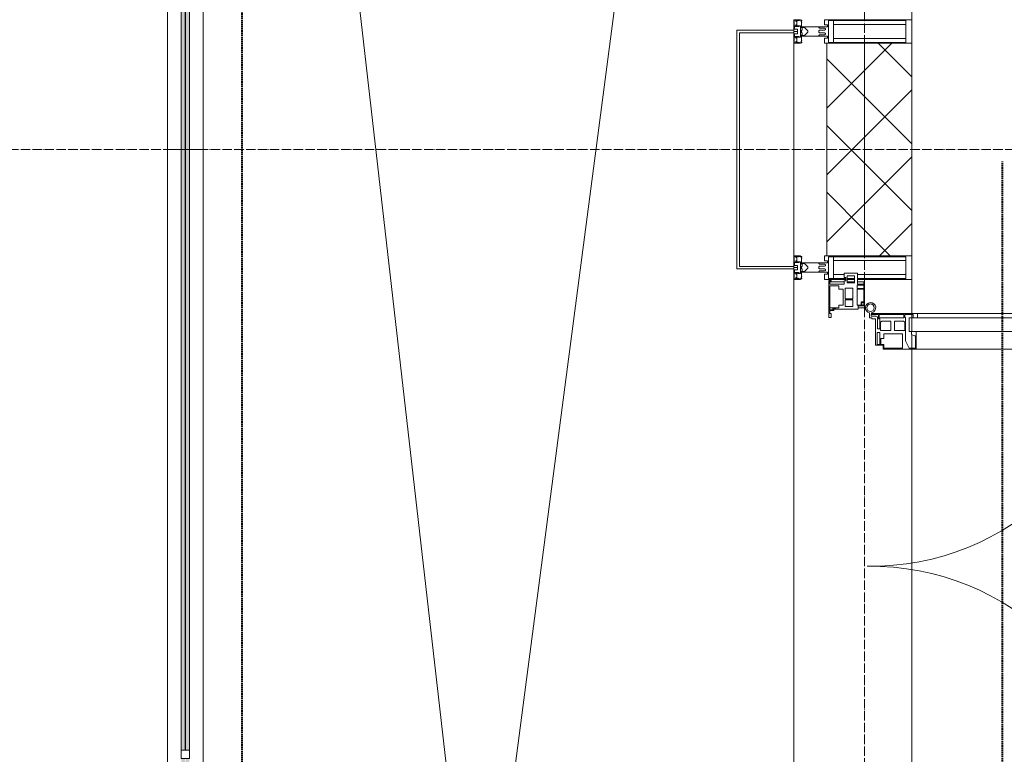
# Model space of a CAD drawing. Header units: millimetres. Extents: x 5617 to 106049, y 7718 to 209339.
# Tile 15 of 63: x 27231 to 29315, y 28419 to 29975. Entities that reach past the tile are written whole.
import ezdxf

# ---------------------------------------------------------------- set-up
doc = ezdxf.new("R2010")
doc.units = ezdxf.units.MM
for name, pattern in [('ADSK_Линия сетки', [25, 20, -2.5, 0, -2.5]), ('Линия сетки', [25, 20, -2.5, 0, -2.5]), ('Штрих_3_1_5_', [4.5, 3, -1.5]), ('Штриховая_ш3 п1_5', [4.5, 3, -1.5])]:
    doc.linetypes.add(name, pattern=pattern)
doc.layers.add('_Разделитель помещений_', color=4, linetype='Штриховая_ш3 п1_5', lineweight=40, true_color=0x00ffff)
for name, color, linetype, lineweight in [('Балясины', 7, 'Continuous', 30), ('Двери', 7, 'Continuous', 18), ('Импосты витража', 7, 'Continuous', 18), ('Колонны', 7, 'Continuous', 18), ('Ограждение', 7, 'Continuous', 18), ('Оси', 7, 'Continuous', 9), ('Панели витража', 7, 'Continuous', 18), ('Перекрытия', 7, 'Continuous', 18), ('Поручни', 7, 'Continuous', 18), ('Стены разрез', 7, 'Continuous', 40), ('Стены штриховка', 7, 'Continuous', 40), ('Элементы узлов', 7, 'Continuous', 18)]:
    doc.layers.add(name, color=color, linetype=linetype, lineweight=lineweight)
pattern_1 = [(45, (0, 0), (-70.71068, 70.71068), []), (135, (0, 0), (-70.71068, -70.71068), [])]

# ---------------------------------------------------------------- blocks, each defined once
blk = doc.blocks.new('135_SLK_K4_AR_rvt-1-МКСС_К4_L18_61_500_')
at = {"layer": '_Разделитель помещений_', "color": 131, "linetype": 'Штрих_3_1_5_', "true_color": 0xaaffff}
for p, q in [((101932.5, 25895), (101932.5, 32817.5)), ((103541.9, 26550), (103541.9, 29674.9))]:
    blk.add_line(p, q, dxfattribs=at)
blk = doc.blocks.new('Ограждение - Ограждение-5832784-МКСС_К4_L18_61_500_')
at = {"layer": 'Ограждение', "lineweight": 5}
h = blk.add_hatch(color=256, dxfattribs=at)
h.paths.add_polyline_path([(19054, 14300), (19062, 14300), (19062, 15928.5), (19054, 15928.5), (19054, 14730.8)])
h.paths.add_polyline_path([(19054, 15946.5), (19062, 15946.5), (19062, 17575), (19054, 17575)])
h = blk.add_hatch(color=256, dxfattribs=at)
h.paths.add_polyline_path([(19063, 14300), (19071, 14300), (19071, 15928.5), (19063, 15928.5), (19063, 14730.8)])
h.paths.add_polyline_path([(19063, 15946.5), (19071, 15946.5), (19071, 17575), (19063, 17575)])
at = {"layer": 'Поручни', "color": 253, "lineweight": 5, "true_color": 0xaaaaaa}
for p, q in [((19025, 14300), (19025, 17575)), ((19100, 17529), (19100, 14300)), ((19053.5, 14300), (19053.5, 15928.5)), ((19054, 15928.5), (19054, 14300)), ((19062, 14300), (19062, 15928.5)), ((19063, 15928.5), (19063, 14300)), ((19071, 14300), (19071, 15928.5)), ((19071.5, 14300), (19071.5, 15928.5)), ((19053.5, 14300), (19025, 14300)), ((19054, 14300), (19062, 14300)), ((19063, 14300), (19062, 14300)), ((19063, 14300), (19071, 14300)), ((19100, 14300), (19071.5, 14300))]:
    blk.add_line(p, q, dxfattribs=at)
blk = doc.blocks.new('Ограждение - 18Lx18W-7431883-МКСС_К4_L18_61_500_')
at = {"layer": 'Балясины', "color": 253, "lineweight": 5, "true_color": 0xaaaaaa}
for p, q in [((9, 9), (-9, 9)), ((-9, 9), (-9, -9)), ((9, -9), (9, 9)), ((-9, -9), (9, -9))]:
    blk.add_line(p, q, dxfattribs=at)
blk = doc.blocks.new('Ограждение - Ограждение-5832813-МКСС_К4_L18_61_500_')
at = {"layer": 'Ограждение', "lineweight": 5}
h = blk.add_hatch(color=256, dxfattribs=at)
h.paths.add_polyline_path([(19054, 10458), (19062, 10458), (19062, 11729.7), (19054, 11729.7), (19054, 10545.5)])
h.paths.add_polyline_path([(19054, 11747.7), (19062, 11747.7), (19062, 13010.3), (19054, 13010.3), (19054, 12339.2)])
h.paths.add_polyline_path([(19062, 13028.3), (19062, 14300), (19054, 14300), (19054, 13028.3)])
h = blk.add_hatch(color=256, dxfattribs=at)
h.paths.add_polyline_path([(19063, 10458), (19071, 10458), (19071, 11729.7), (19063, 11729.7), (19063, 10545.5)])
h.paths.add_polyline_path([(19063, 11747.7), (19071, 11747.7), (19071, 13010.3), (19063, 13010.3), (19063, 12339.2)])
h.paths.add_polyline_path([(19071, 13028.3), (19071, 14300), (19063, 14300), (19063, 13028.3)])
at = {"layer": 'Поручни', "color": 253, "lineweight": 5, "true_color": 0xaaaaaa}
for p, q in [((19025, 10458), (19025, 14300)), ((19025, 14300), (19053.5, 14300)), ((19053.5, 13028.3), (19053.5, 14300)), ((19062, 14300), (19054, 14300)), ((19054, 14300), (19054, 13028.3)), ((19062, 13028.3), (19062, 14300)), ((19062, 14300), (19063, 14300)), ((19071, 14300), (19063, 14300)), ((19063, 14300), (19063, 13028.3)), ((19071, 13028.3), (19071, 14300)), ((19071.5, 13028.3), (19071.5, 14300)), ((19071.5, 14300), (19100, 14300)), ((19100, 14300), (19100, 10495))]:
    blk.add_line(p, q, dxfattribs=at)
at = {"rotation": 180}
blk.add_blockref('Ограждение - 18Lx18W-7431883-МКСС_К4_L18_61_500_', (19062.5, 13019.3), dxfattribs=at)
blk = doc.blocks.new('A_SLK_PAN_Type1 - Прямой тип панели-6537314-МКСС_К4_L18_61_500_')
at = {"layer": 'Колонны', "lineweight": 5}
for p, q in [((-252.5, 120), (252.5, 120)), ((-252.5, 0), (-252.5, 120)), ((-247.5, 115), (-247.5, 0)), ((247.5, 115), (-247.5, 115)), ((247.5, 0), (247.5, 115)), ((252.5, 120), (252.5, 0)), ((-247.5, 0), (-252.5, 0)), ((252.5, 0), (247.5, 0))]:
    blk.add_line(p, q, dxfattribs=at)
blk = doc.blocks.new('A_PAN_ALU_Door_Double - EXT_1_Double_EQ п-6_1-7495971-МКСС_К4_L18_61_500_')
at = {"layer": 'Двери', "color": 253, "lineweight": 5, "true_color": 0xaaaaaa}
for p, q in [((-535, 610.6), (-535, 710.1)), ((-535, 710.1), (-529.9, 710.1)), ((-535, 610.6), (-535, 710.1)), ((-535, 710.1), (-529.9, 710.1)), ((-529.9, 710.1), (-529.9, 700.2)), ((-529.9, 710.1), (-529.9, 700.2)), ((535, 710.1), (529.9, 710.1)), ((529.9, 710.1), (529.9, 700.2)), ((535, 710.1), (529.9, 710.1)), ((529.9, 710.1), (529.9, 700.2)), ((535, 610.6), (535, 710.1)), ((535, 610.6), (535, 710.1)), ((-532.9, 701.5), (-532.9, 693.6)), ((-531, 701.5), (-532.9, 701.5)), ((-532.9, 701.5), (-532.9, 693.6)), ((-531, 701.5), (-532.9, 701.5)), ((-532.9, 693.6), (-524.2, 693.6)), ((-532.9, 693.6), (-524.2, 693.6)), ((-532.9, 691.9), (-532.9, 639.4)), ((-525.9, 691.9), (-532.9, 691.9)), ((-532.9, 691.9), (-532.9, 639.4)), ((-525.9, 691.9), (-532.9, 691.9)), ((-531, 700.2), (-531, 701.5)), ((-531, 700.2), (-531, 701.5)), ((-529.9, 700.2), (-531, 700.2)), ((-529.9, 700.2), (-531, 700.2)), ((-525.9, 639.4), (-525.9, 691.9)), ((-525.9, 639.4), (-525.9, 691.9)), ((-524.2, 693.6), (-524.2, 690.6)), ((-524.2, 693.6), (-524.2, 690.6)), ((-524.2, 690.6), (-494.8, 690.6)), ((-524.2, 690.6), (-494.8, 690.6)), ((-517.3, 688.8), (-518.9, 686.1)), ((-517.3, 688.8), (-518.9, 686.1)), ((-499, 688.8), (-517.3, 688.8)), ((-499, 688.8), (-517.3, 688.8)), ((-499, 667.1), (-499, 688.8)), ((-499, 667.1), (-499, 688.8)), ((-494.8, 696.1), (-469.8, 696.1)), ((-494.8, 690.6), (-494.8, 696.1)), ((-494.8, 696.1), (-469.8, 696.1)), ((-494.8, 690.6), (-494.8, 696.1)), ((-482.4, 688.4), (-482.5, 681.7)), ((-482.4, 688.4), (-482.5, 681.7)), ((-470, 688.4), (-482.4, 688.4)), ((-470, 688.4), (-482.4, 688.4)), ((-470, 681.8), (-470, 688.4)), ((-470, 681.8), (-470, 688.4)), ((-469.8, 696.1), (-469.8, 693.1)), ((-469.8, 696.1), (-469.8, 693.1)), ((-469.8, 693.1), (-468.4, 693.1)), ((-469.8, 693.1), (-468.4, 693.1)), ((-468.4, 693.1), (-468.4, 683.5)), ((-468.4, 693.1), (-468.4, 683.5)), ((469.8, 693.1), (468.4, 693.1)), ((468.4, 693.1), (468.4, 683.5)), ((469.8, 693.1), (468.4, 693.1)), ((468.4, 693.1), (468.4, 683.5)), ((494.8, 696.1), (469.8, 696.1)), ((469.8, 696.1), (469.8, 693.1)), ((494.8, 696.1), (469.8, 696.1)), ((469.8, 696.1), (469.8, 693.1)), ((470, 681.8), (470, 688.4)), ((470, 688.4), (482.4, 688.4)), ((470, 681.8), (470, 688.4)), ((470, 688.4), (482.4, 688.4)), ((482.4, 688.4), (482.5, 681.7)), ((482.4, 688.4), (482.5, 681.7)), ((494.8, 690.6), (494.8, 696.1)), ((494.8, 690.6), (494.8, 696.1)), ((524.2, 690.6), (494.8, 690.6)), ((524.2, 690.6), (494.8, 690.6)), ((499, 667.1), (499, 688.8)), ((499, 688.8), (517.3, 688.8)), ((499, 667.1), (499, 688.8)), ((499, 688.8), (517.3, 688.8)), ((517.3, 688.8), (518.9, 686.1)), ((517.3, 688.8), (518.9, 686.1)), ((532.9, 693.6), (524.2, 693.6)), ((524.2, 693.6), (524.2, 690.6)), ((532.9, 693.6), (524.2, 693.6)), ((524.2, 693.6), (524.2, 690.6)), ((525.9, 639.4), (525.9, 691.9)), ((525.9, 691.9), (532.9, 691.9)), ((525.9, 639.4), (525.9, 691.9)), ((525.9, 691.9), (532.9, 691.9)), ((529.9, 700.2), (531, 700.2)), ((529.9, 700.2), (531, 700.2)), ((531, 700.2), (531, 701.5)), ((531, 701.5), (532.9, 701.5)), ((531, 700.2), (531, 701.5)), ((531, 701.5), (532.9, 701.5)), ((532.9, 701.5), (532.9, 693.6)), ((532.9, 701.5), (532.9, 693.6)), ((532.9, 691.9), (532.9, 639.4)), ((532.9, 691.9), (532.9, 639.4)), ((-518.9, 686.1), (-518.9, 667.1)), ((-518.9, 686.1), (-518.9, 667.1)), ((-518.9, 667.1), (-499, 667.1)), ((-518.9, 667.1), (-499, 667.1)), ((-482.5, 681.7), (-492.6, 681.7)), ((-482.5, 681.7), (-492.6, 681.7)), ((-492.6, 681.7), (-492.6, 642.2)), ((-492.6, 681.7), (-492.6, 642.2)), ((-461.9, 681.8), (-470, 681.8)), ((-461.9, 681.8), (-470, 681.8)), ((-468.4, 683.5), (-459.5, 683.5)), ((-468.4, 683.5), (-459.5, 683.5)), ((-461.9, 642.2), (-461.9, 681.8)), ((-461.9, 642.2), (-461.9, 681.8)), ((-459.5, 683.5), (-459.5, 613.6)), ((-459.5, 683.5), (-459.5, 613.6)), ((468.4, 683.5), (459.5, 683.5)), ((459.5, 683.5), (459.5, 613.6)), ((468.4, 683.5), (459.5, 683.5)), ((459.5, 683.5), (459.5, 613.6)), ((461.8, 642.2), (461.8, 681.8)), ((461.8, 681.8), (470, 681.8)), ((461.8, 642.2), (461.8, 681.8)), ((461.8, 681.8), (470, 681.8)), ((482.5, 681.7), (492.6, 681.7)), ((482.5, 681.7), (492.6, 681.7)), ((492.6, 681.7), (492.6, 642.2)), ((492.6, 681.7), (492.6, 642.2)), ((518.9, 667.1), (499, 667.1)), ((518.9, 667.1), (499, 667.1)), ((518.9, 686.1), (518.9, 667.1)), ((518.9, 686.1), (518.9, 667.1)), ((-518.9, 659.2), (-518.9, 640.2)), ((-499, 659.2), (-518.9, 659.2)), ((-518.9, 659.2), (-518.9, 640.2)), ((-499, 659.2), (-518.9, 659.2)), ((-499, 637.5), (-499, 659.2)), ((-499, 637.5), (-499, 659.2)), ((499, 659.2), (518.9, 659.2)), ((499, 637.5), (499, 659.2)), ((499, 659.2), (518.9, 659.2)), ((499, 637.5), (499, 659.2)), ((518.9, 659.2), (518.9, 640.2)), ((518.9, 659.2), (518.9, 640.2)), ((-535, 244.2), (-535, 628.6)), ((-532.9, 639.4), (-525.9, 639.4)), ((-532.9, 639.4), (-525.9, 639.4)), ((-532.9, 637.7), (-532.9, 619.7)), ((-526.6, 637.7), (-532.9, 637.7)), ((-532.9, 637.7), (-532.9, 619.7)), ((-526.6, 637.7), (-532.9, 637.7)), ((-526.6, 635.7), (-526.6, 637.7)), ((-526.6, 635.7), (-526.6, 637.7)), ((-477.6, 635.7), (-526.6, 635.7)), ((-477.6, 635.7), (-526.6, 635.7)), ((-525.9, 628.6), (-497.2, 628.6)), ((-525.9, 244.2), (-525.9, 628.6)), ((-518.9, 640.2), (-517.3, 637.5)), ((-518.9, 640.2), (-517.3, 637.5)), ((-517.3, 637.5), (-499, 637.5)), ((-517.3, 637.5), (-499, 637.5)), ((-497.2, 628.6), (-497.2, 244.2)), ((-492.6, 642.2), (-461.9, 642.2)), ((-492.6, 642.2), (-461.9, 642.2)), ((-461.8, 628.1), (-477.6, 635.7)), ((-461.8, 628.1), (-477.6, 635.7)), ((-461.8, 615.1), (-461.8, 628.1)), ((-461.8, 615.1), (-461.8, 628.1)), ((461.8, 628.1), (477.6, 635.7)), ((461.8, 628.1), (477.6, 635.7)), ((461.8, 615.1), (461.8, 628.1)), ((461.8, 615.1), (461.8, 628.1)), ((492.6, 642.2), (461.8, 642.2)), ((492.6, 642.2), (461.8, 642.2)), ((477.6, 635.7), (526.6, 635.7)), ((477.6, 635.7), (526.6, 635.7)), ((497.2, 628.6), (497.2, 244.2)), ((525.9, 628.6), (497.2, 628.6)), ((517.3, 637.5), (499, 637.5)), ((517.3, 637.5), (499, 637.5)), ((518.9, 640.2), (517.3, 637.5)), ((518.9, 640.2), (517.3, 637.5)), ((532.9, 639.4), (525.9, 639.4)), ((532.9, 639.4), (525.9, 639.4)), ((525.9, 244.2), (525.9, 628.6)), ((526.6, 635.7), (526.6, 637.7)), ((526.6, 637.7), (532.9, 637.7)), ((526.6, 635.7), (526.6, 637.7)), ((526.6, 637.7), (532.9, 637.7)), ((532.9, 637.7), (532.9, 619.7)), ((532.9, 637.7), (532.9, 619.7)), ((535, 244.2), (535, 628.6)), ((-525.9, 610.6), (-535, 610.6)), ((-525.9, 610.6), (-535, 610.6)), ((-532.9, 619.7), (-525.9, 619.7)), ((-532.9, 619.7), (-525.9, 619.7)), ((-525.9, 619.7), (-525.9, 610.6)), ((-525.9, 619.7), (-525.9, 610.6)), ((-497.2, 623.2), (-490.6, 623.2)), ((-497.2, 613.6), (-497.2, 623.2)), ((-497.2, 623.2), (-490.6, 623.2)), ((-497.2, 613.6), (-497.2, 623.2)), ((-459.5, 613.6), (-497.2, 613.6)), ((-459.5, 613.6), (-497.2, 613.6)), ((-490.6, 623.2), (-488.3, 617.1)), ((-490.6, 623.2), (-488.3, 617.1)), ((-488.3, 617.1), (-488.3, 615.1)), ((-488.3, 617.1), (-488.3, 615.1)), ((-488.3, 615.1), (-461.8, 615.1)), ((-488.3, 615.1), (-461.8, 615.1)), ((-459.5, 613.6), (-459.5, 259.2)), ((459.5, 613.6), (497.2, 613.6)), ((459.5, 613.6), (497.2, 613.6)), ((459.5, 613.6), (459.5, 259.2)), ((488.3, 615.1), (461.8, 615.1)), ((488.3, 615.1), (461.8, 615.1)), ((490.6, 623.2), (488.3, 617.1)), ((490.6, 623.2), (488.3, 617.1)), ((488.3, 617.1), (488.3, 615.1)), ((488.3, 617.1), (488.3, 615.1)), ((497.2, 623.2), (490.6, 623.2)), ((497.2, 623.2), (490.6, 623.2)), ((497.2, 613.6), (497.2, 623.2)), ((497.2, 613.6), (497.2, 623.2)), ((532.9, 619.7), (525.9, 619.7)), ((525.9, 619.7), (525.9, 610.6)), ((532.9, 619.7), (525.9, 619.7)), ((525.9, 619.7), (525.9, 610.6)), ((525.9, 610.6), (535, 610.6)), ((525.9, 610.6), (535, 610.6)), ((-535, 262.2), (-525.9, 262.2)), ((-535, 164.2), (-535, 262.2)), ((-532.9, 253.1), (-532.9, 235.1)), ((-525.9, 253.1), (-532.9, 253.1)), ((-525.9, 262.2), (-525.9, 253.1)), ((-497.2, 259.2), (-459.5, 259.2)), ((-497.2, 249.6), (-497.2, 259.2)), ((-488.3, 255.7), (-490.6, 249.6)), ((-488.3, 257.7), (-488.3, 255.7)), ((-461.8, 257.7), (-488.3, 257.7)), ((-461.8, 244.7), (-461.8, 257.7)), ((-459.5, 259.2), (-459.5, 189.3)), ((497.2, 259.2), (459.5, 259.2)), ((459.5, 259.2), (459.5, 189.3)), ((461.8, 244.7), (461.8, 257.7)), ((461.8, 257.7), (488.3, 257.7)), ((488.3, 257.7), (488.3, 255.7)), ((488.3, 255.7), (490.6, 249.6)), ((497.2, 249.6), (497.2, 259.2)), ((535, 262.2), (525.9, 262.2)), ((525.9, 262.2), (525.9, 253.1)), ((525.9, 253.1), (532.9, 253.1)), ((532.9, 253.1), (532.9, 235.1)), ((535, 164.2), (535, 262.2)), ((-532.9, 235.1), (-526.6, 235.1)), ((-532.9, 233.4), (-532.9, 180.9)), ((-525.9, 233.4), (-532.9, 233.4)), ((-526.6, 237), (-477.6, 237)), ((-526.6, 235.1), (-526.6, 237)), ((-525.9, 244.2), (-497.2, 244.2)), ((-525.9, 180.9), (-525.9, 233.4)), ((-517.3, 235.3), (-518.9, 232.6)), ((-518.9, 232.6), (-518.9, 213.6)), ((-499, 235.3), (-517.3, 235.3)), ((-499, 213.6), (-499, 235.3)), ((-490.6, 249.6), (-497.2, 249.6)), ((-492.6, 230.6), (-492.6, 191)), ((-461.9, 230.6), (-492.6, 230.6)), ((-477.6, 237), (-461.8, 244.7)), ((-461.9, 191), (-461.9, 230.6)), ((477.6, 237), (461.8, 244.7)), ((461.8, 191), (461.8, 230.6)), ((461.8, 230.6), (492.6, 230.6)), ((526.6, 237), (477.6, 237)), ((490.6, 249.6), (497.2, 249.6)), ((492.6, 230.6), (492.6, 191)), ((525.9, 244.2), (497.2, 244.2)), ((499, 213.6), (499, 235.3)), ((499, 235.3), (517.3, 235.3)), ((517.3, 235.3), (518.9, 232.6)), ((518.9, 232.6), (518.9, 213.6)), ((525.9, 233.4), (532.9, 233.4)), ((525.9, 180.9), (525.9, 233.4)), ((526.6, 235.1), (526.6, 237)), ((532.9, 235.1), (526.6, 235.1)), ((532.9, 233.4), (532.9, 180.9)), ((-518.9, 213.6), (-499, 213.6)), ((518.9, 213.6), (499, 213.6)), ((-518.9, 205.7), (-518.9, 186.7)), ((-499, 205.7), (-518.9, 205.7)), ((-499, 184), (-499, 205.7)), ((-492.6, 191), (-482.5, 191)), ((-482.5, 191), (-482.4, 184.4)), ((-470, 191), (-461.9, 191)), ((-470, 184.4), (-470, 191)), ((-468.4, 189.3), (-468.4, 173.3)), ((-459.5, 189.3), (-468.4, 189.3)), ((459.5, 189.3), (468.4, 189.3)), ((470, 191), (461.8, 191)), ((468.4, 189.3), (468.4, 173.3)), ((470, 184.4), (470, 191)), ((482.5, 191), (482.4, 184.4)), ((492.6, 191), (482.5, 191)), ((499, 205.7), (518.9, 205.7)), ((499, 184), (499, 205.7)), ((518.9, 205.7), (518.9, 186.7)), ((-532.9, 180.9), (-525.9, 180.9)), ((-532.9, 179.2), (-532.9, 164.2)), ((-524.2, 179.2), (-532.9, 179.2)), ((-529.9, 164.2), (-529.9, 174.5)), ((-526.8, 177.5), (-502.6, 177.5)), ((-524.2, 182.2), (-524.2, 179.2)), ((-502.6, 182.2), (-524.2, 182.2)), ((-523.7, 173.3), (-523.7, 165.6)), ((-468.4, 173.3), (-523.7, 173.3)), ((-518.9, 186.7), (-517.3, 184)), ((-517.3, 184), (-499, 184)), ((-502.6, 177.5), (-502.6, 182.2)), ((-494.8, 182.2), (-494.8, 176.7)), ((-469.8, 182.2), (-494.8, 182.2)), ((-494.8, 176.7), (-469.8, 176.7)), ((-482.4, 184.4), (-470, 184.4)), ((-469.8, 176.7), (-469.8, 182.2)), ((468.4, 173.3), (523.7, 173.3)), ((469.8, 182.2), (494.8, 182.2)), ((469.8, 176.7), (469.8, 182.2)), ((494.8, 176.7), (469.8, 176.7)), ((482.4, 184.4), (470, 184.4)), ((494.8, 182.2), (494.8, 176.7)), ((517.3, 184), (499, 184)), ((502.6, 177.5), (502.6, 182.2)), ((502.6, 182.2), (524.2, 182.2)), ((526.8, 177.5), (502.6, 177.5)), ((518.9, 186.7), (517.3, 184)), ((523.7, 173.3), (523.7, 165.6)), ((524.2, 182.2), (524.2, 179.2)), ((524.2, 179.2), (532.9, 179.2)), ((532.9, 180.9), (525.9, 180.9)), ((529.9, 164.2), (529.9, 174.5)), ((532.9, 179.2), (532.9, 164.2)), ((-526.4, 160.7), (-536.6, 160.7)), ((-532.9, 164.2), (-529.9, 164.2)), ((-526.4, 165.6), (-526.4, 160.7)), ((-523.7, 165.6), (-526.4, 165.6)), ((523.7, 165.6), (526.4, 165.6)), ((526.4, 165.6), (526.4, 160.7)), ((526.4, 160.7), (536.6, 160.7)), ((532.9, 164.2), (529.9, 164.2))]:
    blk.add_line(p, q, dxfattribs=at)
at = {"layer": 'Двери', "lineweight": 5}
for p, q in [((-548.9, 672.9), (-577.7, 671.9)), ((-548.9, 674.8), (-548.9, 647.2)), ((-534.9, 677.3), (-546.4, 677.3)), ((534.9, 677.3), (546.4, 677.3)), ((548.9, 674.8), (548.9, 647.2)), ((548.9, 672.9), (577.7, 671.9)), ((-575.8, 650), (-548.9, 649)), ((575.8, 650), (548.9, 649)), ((-611.4, 636.9), (-611.4, 562.8)), ((-591.4, 562.8), (-591.4, 635)), ((-546.4, 644.8), (-534.9, 644.8)), ((546.4, 644.8), (534.9, 644.8)), ((591.4, 562.8), (591.4, 635)), ((611.4, 636.9), (611.4, 562.8)), ((-556.4, 547.8), (-576.4, 547.8)), ((-556.4, 527.8), (-556.4, 547.8)), ((556.4, 527.8), (556.4, 547.8)), ((556.4, 547.8), (576.3, 547.8)), ((-576.4, 527.8), (-556.4, 527.8)), ((576.3, 527.8), (556.4, 527.8))]:
    blk.add_line(p, q, dxfattribs=at)
at = {"layer": 'Двери', "color": 254, "lineweight": 5, "true_color": 0xd4d4d4}
for centre, start, end in [((-547.5, 162.6), 359.2653, 89.0204), ((547.5, 162.6), 90.9796, 180.7347)]:
    blk.add_arc(centre, 547.5, start, end, dxfattribs=at)
at = {"layer": 'Двери', "lineweight": 5}
for centre, radius, start, end in [((-576.4, 636.9), 35, 92.1945, 180), ((-546.4, 674.8), 2.5, 90, 180), ((546.4, 674.8), 2.5, 360, 90), ((576.3, 636.9), 35, 360, 87.8055), ((-576.4, 635), 15, 87.8056, 180), ((-546.4, 647.2), 2.5, 180, 270), ((546.4, 647.2), 2.5, 270, 360), ((576.3, 635), 15, 0, 92.1944), ((-576.4, 562.8), 35, 180, 270), ((-576.4, 562.8), 15, 180, 270), ((576.3, 562.8), 35, 270, 360), ((576.3, 562.8), 15, 270, 360)]:
    blk.add_arc(centre, radius, start, end, dxfattribs=at)
at = {"layer": 'Двери', "color": 253, "lineweight": 5, "true_color": 0xaaaaaa}
for centre, radius, start, end in [((-547.5, 162.7), 11, 16.047, 350.0284), ((-547.5, 162.6), 8, 90, 270), ((-547.5, 162.6), 8, 270, 90), ((-526.8, 174.5), 3, 90, 180), ((526.8, 174.5), 3, 360, 90), ((547.5, 162.7), 11, 189.9716, 163.953), ((547.5, 162.6), 8, 90, 270), ((547.5, 162.6), 8, 270, 90), ((-535, 166.3), 2.03, 196.0721, 270), ((535, 166.3), 2.03, 270, 343.9279)]:
    blk.add_arc(centre, radius, start, end, dxfattribs=at)
at = {"layer": 'Панели витража', "color": 253, "lineweight": 5, "true_color": 0xaaaaaa}
for p, q in [((-551.5, 150), (-602.5, 150)), ((-602.5, 150), (-602.5, 148.5)), ((-602.5, 148.5), (-597.1, 148.5)), ((-602.5, 148.5), (-602.5, 135.1)), ((-597.1, 148.5), (-597.1, 135.1)), ((-595.5, 134.5), (-595.5, 148.2)), ((-595.5, 148.2), (-588.5, 148.2)), ((-588.5, 148.2), (-588.5, 134.5)), ((-587.1, 134.2), (-587.1, 148.4)), ((-587.1, 148.4), (-560.1, 148.4)), ((-560.1, 148.4), (-560.1, 142.8)), ((-558.8, 148.7), (-552.8, 148.7)), ((-558.8, 144.4), (-558.8, 148.7)), ((-552.8, 148.7), (-552.8, 144.4)), ((-551.5, 136.5), (-551.5, 150)), ((-547.5, 150), (-551.5, 150)), ((-547.5, 136.5), (-547.5, 150)), ((547.5, 150), (547.5, 136.5)), ((551.5, 150), (547.5, 150)), ((602.5, 150), (551.5, 150)), ((551.5, 150), (551.5, 136.5)), ((552.8, 144.4), (552.8, 148.7)), ((552.8, 148.7), (558.8, 148.7)), ((558.8, 148.7), (558.8, 144.4)), ((560.1, 142.8), (560.1, 148.4)), ((560.1, 148.4), (587.1, 148.4)), ((587.1, 148.4), (587.1, 134.2)), ((588.5, 148.2), (595.5, 148.2)), ((588.5, 134.5), (588.5, 148.2)), ((595.5, 148.2), (595.5, 134.5)), ((597.1, 135.1), (597.1, 148.5)), ((597.1, 148.5), (602.5, 148.5)), ((602.5, 148.5), (602.5, 150)), ((602.5, 135.1), (602.5, 148.5)), ((-597.1, 135.1), (-620.5, 135.1)), ((-620.5, 135.1), (-620.5, 106.6)), ((-615.4, 113.4), (-615.4, 128.4)), ((-615.4, 128.4), (-600.4, 128.4)), ((-602.5, 128.4), (-602.5, 113.4)), ((-600.4, 128.4), (-600.4, 113.4)), ((-588.5, 134.5), (-595.5, 134.5)), ((-553.1, 134.2), (-587.1, 134.2)), ((-560.1, 142.8), (-553.1, 142.8)), ((-552.8, 144.4), (-558.8, 144.4)), ((-553.1, 142.8), (-553.1, 134.2)), ((-544.5, 136.5), (-551.5, 136.5)), ((-544.5, 84.8), (-544.5, 136.5)), ((551.5, 136.5), (544.5, 136.5)), ((544.5, 136.5), (544.5, 84.8)), ((558.8, 144.4), (552.8, 144.4)), ((553.1, 134.2), (553.1, 142.8)), ((553.1, 142.8), (560.1, 142.8)), ((587.1, 134.2), (553.1, 134.2)), ((595.5, 134.5), (588.5, 134.5)), ((620.5, 135.1), (597.1, 135.1)), ((600.4, 128.4), (615.4, 128.4)), ((600.4, 113.4), (600.4, 128.4)), ((602.5, 113.4), (602.5, 128.4)), ((615.4, 128.4), (615.4, 113.4)), ((620.5, 106.6), (620.5, 135.1)), ((-620.5, 106.6), (-611.5, 106.6)), ((-600.4, 113.4), (-615.4, 113.4)), ((-611.5, 106.6), (-611.5, 110.1)), ((-611.5, 110.1), (-604.5, 110.1)), ((-604.5, 110.1), (-604.5, 106.6)), ((-604.5, 106.6), (-597.5, 106.6)), ((-602.5, 106.6), (-602.5, 76.7)), ((-597.5, 106.6), (-597.5, 76.7)), ((-589.1, 108.8), (-589.1, 125)), ((-589.1, 125), (-566.4, 125)), ((-566.4, 108.8), (-589.1, 108.8)), ((-586.5, 95.5), (-586.5, 105)), ((-586.5, 105), (-553.3, 105)), ((-566.4, 125), (-566.4, 108.8)), ((-564.2, 108.8), (-564.2, 125)), ((-564.2, 125), (-549.9, 125)), ((-549.9, 108.8), (-564.2, 108.8)), ((-553.3, 105), (-553.3, 95.5)), ((-549.9, 125), (-549.9, 108.8)), ((549.9, 125), (564.2, 125)), ((549.9, 108.8), (549.9, 125)), ((564.2, 108.8), (549.9, 108.8)), ((553.3, 95.5), (553.3, 105)), ((553.3, 105), (586.5, 105)), ((564.2, 125), (564.2, 108.8)), ((566.4, 125), (589.1, 125)), ((566.4, 108.8), (566.4, 125)), ((589.1, 108.8), (566.4, 108.8)), ((586.5, 105), (586.5, 95.5)), ((589.1, 125), (589.1, 108.8)), ((597.5, 76.7), (597.5, 106.6)), ((597.5, 106.6), (604.5, 106.6)), ((615.4, 113.4), (600.4, 113.4)), ((602.5, 76.7), (602.5, 106.6)), ((604.5, 106.6), (604.5, 110.1)), ((604.5, 110.1), (611.5, 110.1)), ((611.5, 110.1), (611.5, 106.6)), ((611.5, 106.6), (620.5, 106.6)), ((-593.7, 76.3), (-593.7, 95.5)), ((-593.7, 95.5), (-586.5, 95.5)), ((-553.3, 95.5), (-547, 95.5)), ((-547.5, 76.2), (-547.5, 95.5)), ((-547, 95.5), (-547, 89)), ((-547, 89), (-546.2, 88.2)), ((-546.2, 88.2), (-546.2, 83.1)), ((-541.5, 84.8), (-544.5, 84.8)), ((-541.5, 76.5), (-541.5, 84.8)), ((544.5, 84.8), (541.5, 84.8)), ((541.5, 84.8), (541.5, 76.5)), ((546.2, 88.2), (547, 89)), ((546.2, 83.1), (546.2, 88.2)), ((547, 89), (547, 95.5)), ((547, 95.5), (553.3, 95.5)), ((547.5, 95.5), (547.5, 76.2)), ((586.5, 95.5), (593.7, 95.5)), ((593.7, 95.5), (593.7, 76.3)), ((-604, 79.5), (-605.5, 79.5)), ((-605.5, 79.5), (-605.5, 74.5)), ((-605.5, 74.5), (-526.5, 74.5)), ((-604, 76.7), (-604, 79.5)), ((-597.5, 76.7), (-604, 76.7)), ((-543.2, 76.3), (-593.7, 76.3)), ((-546.2, 83.1), (-543.2, 83.1)), ((-543.2, 83.1), (-543.2, 76.3)), ((-535.1, 76.5), (-541.5, 76.5)), ((-526.5, 79.5), (-535.1, 79.5)), ((-535.1, 79.5), (-535.1, 76.5)), ((-526.5, 74.5), (-526.5, 79.5)), ((535.1, 79.5), (526.5, 79.5)), ((526.5, 79.5), (526.5, 74.5)), ((526.5, 74.5), (605.5, 74.5)), ((535.1, 76.5), (535.1, 79.5)), ((541.5, 76.5), (535.1, 76.5)), ((543.2, 76.3), (543.2, 83.1)), ((543.2, 83.1), (546.2, 83.1)), ((593.7, 76.3), (543.2, 76.3)), ((604, 76.7), (597.5, 76.7)), ((605.5, 79.5), (604, 79.5)), ((604, 79.5), (604, 76.7)), ((605.5, 74.5), (605.5, 79.5))]:
    blk.add_line(p, q, dxfattribs=at)
blk = doc.blocks.new('Rectangular Mullion - R_StandardFrame_50Wx250H-5814808-МКСС_К4_L18_61_500_')
at = {"layer": 'Импосты витража', "color": 253, "lineweight": 5, "true_color": 0xaaaaaa}
for p, q in [((103100, 21952.5), (103100, 22447.5)), ((103350, 22425), (103350, 22450)), ((103350, 21950), (103350, 21975))]:
    blk.add_line(p, q, dxfattribs=at)
blk = doc.blocks.new('Rectangular Mullion - 50Wx250H-2623690-МКСС_К4_L18_61_500_')
at = {"layer": 'Элементы узлов', "color": 253, "lineweight": 5, "true_color": 0xaaaaaa}
for p, q in [((-25, 65.2), (-25, 250)), ((-25, 250), (0, 250)), ((-23, 237.3), (0, 237.3)), ((-23, 237.3), (-23, 73.6)), ((-14.9, 84), (-14.9, 237.3)), ((25, 250), (0, 250)), ((23, 237.3), (0, 237.3)), ((14.9, 84), (14.9, 237.3)), ((23, 237.3), (23, 73.6)), ((25, 65.2), (25, 250)), ((0, 84), (-23, 84)), ((0, 84), (23, 84)), ((-14, 65.2), (-25, 65.2)), ((-0.5, 73.6), (-23, 73.6)), ((-14, 71.3), (-14, 65.2)), ((-10, 71.3), (-14, 71.3)), ((-10, 53), (-10, 71.3)), ((-7, 65.2), (-5.9, 67.3)), ((-7, 65.2), (-7, 54.7)), ((-4.1, 67.3), (-5.9, 67.3)), ((-4.1, 67.3), (-2.9, 65.1)), ((-2.9, 65.1), (-2.9, 54.6)), ((0.5, 73.6), (23, 73.6)), ((4.1, 67.3), (2.9, 65.1)), ((2.9, 65.1), (2.9, 54.6)), ((4.1, 67.3), (5.9, 67.3)), ((7, 65.2), (5.9, 67.3)), ((7, 65.2), (7, 54.7)), ((10, 71.3), (14, 71.3)), ((10, 53), (10, 71.3)), ((14, 71.3), (14, 65.2)), ((14, 65.2), (25, 65.2)), ((-8.7, 53), (-10, 53)), ((-10, 53), (-10, 17)), ((-8.7, 53), (-7, 54.7)), ((-1.3, 53), (-2.9, 54.6)), ((0, 53), (-1.3, 53)), ((0, 53), (1.3, 53)), ((1.3, 53), (2.9, 54.6)), ((8.7, 53), (7, 54.7)), ((8.7, 53), (10, 53)), ((10, 53), (10, 17)), ((-8.5, 23), (-1.5, 30)), ((-8.5, 18.5), (-8.5, 23)), ((-1.5, 30), (0, 30)), ((1.5, 30), (0, 30)), ((8.5, 23), (1.5, 30)), ((8.5, 18.5), (8.5, 23)), ((-23.8, 14.6), (-25, 14.2)), ((-25, 0), (-25, 14.2)), ((-22.3, 17), (-23.8, 17)), ((-23.8, 17), (-23.8, 14.6)), ((-22.5, 10.6), (-23.8, 14.6)), ((-22.5, 10.6), (-23.7, 9.9)), ((-23.7, 1.3), (-23.7, 9.9)), ((-23.7, 1.3), (-11.8, 1.3)), ((-23.2, 10.2), (-22.5, 8)), ((-22.5, 8), (-22.5, 4.5)), ((-21.3, 4.5), (-22.5, 4.5)), ((-22.3, 17), (-22.3, 16)), ((-22.3, 16), (-21.3, 16)), ((-19, 17.6), (-21.3, 16)), ((-21.3, 4.5), (-21.3, 6.5)), ((-21.3, 6.5), (-14.2, 6.5)), ((-18.4, 16.6), (-19, 17.6)), ((-7.4, 16.6), (-18.4, 16.6)), ((-14.2, 6.5), (-14.2, 4.5)), ((-13.2, 4.5), (-14.2, 4.5)), ((-13.2, 4.5), (-12.2, 7.2)), ((-12.7, 7.6), (-11.3, 11.4)), ((-12.7, 7.6), (-11.8, 6.9)), ((-12.2, 9), (-12.2, 14.8)), ((-12.2, 14.8), (0, 14.8)), ((-11.8, 1.3), (-11.8, 6.9)), ((-10.5, 11.2), (-11.3, 11.4)), ((-10.5, 1.5), (-10.5, 11.2)), ((-4.8, 1.5), (-10.5, 1.5)), ((-10, 17), (-7.5, 17)), ((-7.5, 18.5), (-8.5, 18.5)), ((-7.5, 17), (-7.5, 18.5)), ((-7.4, 18), (-7.4, 16.6)), ((-2.6, 18), (-7.4, 18)), ((0, 8), (-4.8, 8)), ((-4.8, 1.5), (-4.8, 8)), ((-2.6, 18), (-2.6, 16.8)), ((-2.6, 16.8), (0, 16.8)), ((2.6, 16.8), (0, 16.8)), ((0, 14.8), (0, 16.8)), ((0, 14.8), (0, 16.8)), ((12.2, 14.8), (0, 14.8)), ((0, 0), (0, 8)), ((0, 8), (4.8, 8)), ((0, 0), (0, 8)), ((2.6, 18), (2.6, 16.8)), ((2.6, 18), (7.4, 18)), ((4.8, 1.5), (4.8, 8)), ((4.8, 1.5), (10.5, 1.5)), ((7.4, 18), (7.4, 16.6)), ((7.4, 16.6), (18.4, 16.6)), ((7.5, 18.5), (8.5, 18.5)), ((7.5, 17), (7.5, 18.5)), ((10, 17), (7.5, 17)), ((10.5, 11.2), (11.3, 11.4)), ((10.5, 1.5), (10.5, 11.2)), ((12.7, 7.6), (11.3, 11.4)), ((12.7, 7.6), (11.8, 6.9)), ((11.8, 1.3), (11.8, 6.9)), ((23.7, 1.3), (11.8, 1.3)), ((12.2, 9), (12.2, 14.8)), ((13.2, 4.5), (12.2, 7.2)), ((13.2, 4.5), (14.2, 4.5)), ((21.3, 6.5), (14.2, 6.5)), ((14.2, 6.5), (14.2, 4.5)), ((18.4, 16.6), (19, 17.6)), ((19, 17.6), (21.3, 16)), ((22.3, 16), (21.3, 16)), ((21.3, 4.5), (21.3, 6.5)), ((21.3, 4.5), (22.5, 4.5)), ((22.3, 17), (22.3, 16)), ((22.3, 17), (23.8, 17)), ((22.5, 10.6), (23.8, 14.6)), ((22.5, 10.6), (23.7, 9.9)), ((23.2, 10.2), (22.5, 8)), ((22.5, 8), (22.5, 4.5)), ((23.7, 1.3), (23.7, 9.9)), ((23.8, 17), (23.8, 14.6)), ((23.8, 14.6), (25, 14.2)), ((25, 0), (25, 14.2)), ((-25, 0), (0, 0)), ((25, 0), (0, 0))]:
    blk.add_line(p, q, dxfattribs=at)
for centre, start, end in [((-0.5, 73.1), 360, 90), ((0.5, 73.1), 90, 180)]:
    blk.add_arc(centre, 0.5, start, end, dxfattribs=at)
blk = doc.blocks.new('Rectangular Mullion - 50Wx250H-V46-МКСС_К4_L18_61_500_')
at = {"layer": 'Элементы узлов', "color": 253, "lineweight": 5, "true_color": 0xaaaaaa}
for p, q in [((-25, 65.2), (-25, 250)), ((-25, 250), (0, 250)), ((-23, 237.3), (0, 237.3)), ((-23, 237.3), (-23, 73.6)), ((-14.9, 84), (-14.9, 237.3)), ((25, 250), (0, 250)), ((23, 237.3), (0, 237.3)), ((14.9, 135.1), (14.9, 237.3)), ((23, 237.3), (23, 135.1)), ((25, 135.1), (25, 250)), ((23, 128.4), (23, 113.4)), ((25, 113.4), (25, 128.4)), ((14.9, 84), (14.9, 106.6)), ((23, 110.1), (23, 73.6)), ((25, 65.2), (25, 110.1)), ((0, 84), (-23, 84)), ((0, 84), (23, 84)), ((-14, 65.2), (-25, 65.2)), ((-0.5, 73.6), (-23, 73.6)), ((-14, 71.3), (-14, 65.2)), ((-10, 71.3), (-14, 71.3)), ((-10, 53), (-10, 71.3)), ((-7, 65.2), (-5.9, 67.3)), ((-7, 65.2), (-7, 54.7)), ((-4.1, 67.3), (-5.9, 67.3)), ((-4.1, 67.3), (-2.9, 65.1)), ((-2.9, 65.1), (-2.9, 54.6)), ((0.5, 73.6), (23, 73.6)), ((4.1, 67.3), (2.9, 65.1)), ((2.9, 65.1), (2.9, 54.6)), ((4.1, 67.3), (5.9, 67.3)), ((7, 65.2), (5.9, 67.3)), ((7, 65.2), (7, 54.7)), ((10, 71.3), (14, 71.3)), ((10, 53), (10, 71.3)), ((14, 71.3), (14, 65.2)), ((14, 65.2), (25, 65.2)), ((-8.7, 53), (-10, 53)), ((-10, 53), (-10, 17)), ((-8.7, 53), (-7, 54.7)), ((-1.3, 53), (-2.9, 54.6)), ((0, 53), (-1.3, 53)), ((0, 53), (1.3, 53)), ((1.3, 53), (2.9, 54.6)), ((8.7, 53), (7, 54.7)), ((8.7, 53), (10, 53)), ((10, 53), (10, 17)), ((-8.5, 23), (-1.5, 30)), ((-8.5, 18.5), (-8.5, 23)), ((-1.5, 30), (0, 30)), ((1.5, 30), (0, 30)), ((8.5, 23), (1.5, 30)), ((8.5, 18.5), (8.5, 23)), ((-23.8, 14.6), (-25, 14.2)), ((-25, 0), (-25, 14.2)), ((-22.3, 17), (-23.8, 17)), ((-23.8, 17), (-23.8, 14.6)), ((-22.5, 10.6), (-23.8, 14.6)), ((-22.5, 10.6), (-23.7, 9.9)), ((-23.7, 1.3), (-23.7, 9.9)), ((-23.7, 1.3), (-11.8, 1.3)), ((-23.2, 10.2), (-22.5, 8)), ((-22.5, 8), (-22.5, 4.5)), ((-21.3, 4.5), (-22.5, 4.5)), ((-22.3, 17), (-22.3, 16)), ((-22.3, 16), (-21.3, 16)), ((-19, 17.6), (-21.3, 16)), ((-21.3, 4.5), (-21.3, 6.5)), ((-21.3, 6.5), (-14.2, 6.5)), ((-18.4, 16.6), (-19, 17.6)), ((-7.4, 16.6), (-18.4, 16.6)), ((-14.2, 6.5), (-14.2, 4.5)), ((-13.2, 4.5), (-14.2, 4.5)), ((-13.2, 4.5), (-12.2, 7.2)), ((-12.7, 7.6), (-11.3, 11.4)), ((-12.7, 7.6), (-11.8, 6.9)), ((-12.2, 9), (-12.2, 14.8)), ((-12.2, 14.8), (0, 14.8)), ((-11.8, 1.3), (-11.8, 6.9)), ((-10.5, 11.2), (-11.3, 11.4)), ((-10.5, 1.5), (-10.5, 11.2)), ((-4.8, 1.5), (-10.5, 1.5)), ((-10, 17), (-7.5, 17)), ((-7.5, 18.5), (-8.5, 18.5)), ((-7.5, 17), (-7.5, 18.5)), ((-7.4, 18), (-7.4, 16.6)), ((-2.6, 18), (-7.4, 18)), ((0, 8), (-4.8, 8)), ((-4.8, 1.5), (-4.8, 8)), ((-2.6, 18), (-2.6, 16.8)), ((-2.6, 16.8), (0, 16.8)), ((2.6, 16.8), (0, 16.8)), ((0, 14.8), (0, 16.8)), ((0, 14.8), (0, 16.8)), ((12.2, 14.8), (0, 14.8)), ((0, 0), (0, 8)), ((0, 8), (4.8, 8)), ((0, 0), (0, 8)), ((2.6, 18), (2.6, 16.8)), ((2.6, 18), (7.4, 18)), ((4.8, 1.5), (4.8, 8)), ((4.8, 1.5), (10.5, 1.5)), ((7.4, 18), (7.4, 16.6)), ((7.4, 16.6), (18.4, 16.6)), ((7.5, 18.5), (8.5, 18.5)), ((7.5, 17), (7.5, 18.5)), ((10, 17), (7.5, 17)), ((10.5, 11.2), (11.3, 11.4)), ((10.5, 1.5), (10.5, 11.2)), ((12.7, 7.6), (11.3, 11.4)), ((12.7, 7.6), (11.8, 6.9)), ((11.8, 1.3), (11.8, 6.9)), ((23.7, 1.3), (11.8, 1.3)), ((12.2, 9), (12.2, 14.8)), ((13.2, 4.5), (12.2, 7.2)), ((13.2, 4.5), (14.2, 4.5)), ((21.3, 6.5), (14.2, 6.5)), ((14.2, 6.5), (14.2, 4.5)), ((18.4, 16.6), (19, 17.6)), ((19, 17.6), (21.3, 16)), ((22.3, 16), (21.3, 16)), ((21.3, 4.5), (21.3, 6.5)), ((21.3, 4.5), (22.5, 4.5)), ((22.3, 17), (22.3, 16)), ((22.3, 17), (23.8, 17)), ((22.5, 10.6), (23.8, 14.6)), ((22.5, 10.6), (23.7, 9.9)), ((23.2, 10.2), (22.5, 8)), ((22.5, 8), (22.5, 4.5)), ((23.7, 1.3), (23.7, 9.9)), ((23.8, 17), (23.8, 14.6)), ((23.8, 14.6), (25, 14.2)), ((25, 0), (25, 14.2)), ((-25, 0), (0, 0)), ((25, 0), (0, 0))]:
    blk.add_line(p, q, dxfattribs=at)
for centre, start, end in [((-0.5, 73.1), 360, 90), ((0.5, 73.1), 90, 180)]:
    blk.add_arc(centre, 0.5, start, end, dxfattribs=at)
blk = doc.blocks.new('Rectangular Mullion - R_StandardFrame_50Wx250H-V69-МКСС_К4_L18_61_500_')
at = {"layer": 'Импосты витража', "color": 253, "lineweight": 5, "true_color": 0xaaaaaa}
for p, q in [((103100, 28185), (103100, 29447.5)), ((103350, 29352.5), (103350, 29450)), ((103350, 29314.7), (103350, 29350.4)), ((103350, 29279.3), (103350, 29307.9)), ((103350, 28358), (103350, 29277)), ((103350, 28327.1), (103350, 28355.7)), ((103350, 28284.6), (103350, 28320.3)), ((103350, 28185), (103350, 28282.5))]:
    blk.add_line(p, q, dxfattribs=at)
blk = doc.blocks.new('Rectangular Mullion - R_StandardFrame_50Wx250H-5822618-МКСС_К4_L18_61_500_')
at = {"layer": 'Импосты витража', "color": 253, "lineweight": 5, "true_color": 0xaaaaaa}
for p, q in [((103100, 27790), (103100, 27815)), ((103350, 26550), (103350, 27815)), ((103100, 26552.5), (103100, 26575))]:
    blk.add_line(p, q, dxfattribs=at)
blk = doc.blocks.new('135_SLK_K4_AR_FCD_rvt-1-МКСС_К4_L18_61_500_')
at = {"layer": 'Стены разрез', "lineweight": 5, "true_color": 0xaaaaaa}
h = blk.add_hatch(dxfattribs=at)
h.set_pattern_fill('FP_4', color=253, style=0, pattern_type=2)
h.set_pattern_definition(pattern_1)
h.paths.add_polyline_path([(103250, 29475), (103250, 29925), (103170, 29925), (103170, 29475)])
h = blk.add_hatch(dxfattribs=at)
h.set_pattern_fill('FP_4', color=253, style=0, pattern_type=2)
h.set_pattern_definition(pattern_1)
h.paths.add_polyline_path([(103250, 29475), (103350, 29475), (103350, 29925), (103250, 29925), (103250, 29532.9)])
at = {"layer": 'Перекрытия', "color": 253, "lineweight": 5, "true_color": 0xaaaaaa}
for p, q in [((101850, 32900), (102422.2, 27890.6)), ((102444.6, 27890), (103100, 32900))]:
    blk.add_line(p, q, dxfattribs=at)
at = {"layer": 'Стены разрез', "color": 253, "lineweight": 9, "true_color": 0xaaaaaa}
for p, q in [((103170, 29925), (103170, 29475)), ((103350, 29925), (103170, 29925)), ((103350, 29475), (103350, 29925)), ((103170, 29475), (103350, 29475))]:
    blk.add_line(p, q, dxfattribs=at)
at = {"layer": 'Стены штриховка', "color": 253, "lineweight": 9, "true_color": 0xaaaaaa}
blk.add_line((103250, 29475), (103250, 29925), dxfattribs=at)
at = {"layer": 'Импосты витража', "color": 253, "lineweight": 5, "true_color": 0xaaaaaa}
for name, p in [('Rectangular Mullion - R_StandardFrame_50Wx250H-5822618-МКСС_К4_L18_61_500_', (0, 3400)), ('Rectangular Mullion - R_StandardFrame_50Wx250H-5814808-МКСС_К4_L18_61_500_', (0, 7500)), ('Rectangular Mullion - R_StandardFrame_50Wx250H-V69-МКСС_К4_L18_61_500_', (0, 0))]:
    blk.add_blockref(name, p, dxfattribs=at)
at = {"layer": 'Импосты витража', "color": 253, "lineweight": 5, "true_color": 0xaaaaaa, "rotation": 270}
for name, p in [('Rectangular Mullion - 50Wx250H-2623690-МКСС_К4_L18_61_500_', (103100, 29950)), ('Rectangular Mullion - 50Wx250H-V46-МКСС_К4_L18_61_500_', (103100, 29450))]:
    blk.add_blockref(name, p, dxfattribs=at)
at = {"layer": 'Колонны', "color": 253, "lineweight": 5, "true_color": 0xaaaaaa, "rotation": 89.99999999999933}
blk.add_blockref('A_SLK_PAN_Type1 - Прямой тип панели-6537314-МКСС_К4_L18_61_500_', (103100, 29700), dxfattribs=at)
at = {"layer": 'Ограждение', "color": 253, "lineweight": 5, "true_color": 0xaaaaaa}
for name in ['Ограждение - Ограждение-5832784-МКСС_К4_L18_61_500_', 'Ограждение - Ограждение-5832813-МКСС_К4_L18_61_500_']:
    blk.add_blockref(name, (82750, 15400), dxfattribs=at)
at = {"layer": 'Панели витража', "color": 253, "lineweight": 5, "true_color": 0xaaaaaa, "rotation": 270}
blk.add_blockref('A_PAN_ALU_Door_Double - EXT_1_Double_EQ п-6_1-7495971-МКСС_К4_L18_61_500_', (103100, 28817.5), dxfattribs=at)

msp = doc.modelspace()

# ---------------------------------------------------------------- linework, layer by layer
at = {"layer": 'Оси', "linetype": 'Линия сетки'}
msp.add_line((29019, 12025.7), (29019, 33150), dxfattribs=at)
at = {"layer": 'Оси', "linetype": 'ADSK_Линия сетки'}
msp.add_line((62569, 29700), (24700.4, 29700), dxfattribs=at)

# ---------------------------------------------------------------- block references
at = {"lineweight": 5}
for name in ['135_SLK_K4_AR_FCD_rvt-1-МКСС_К4_L18_61_500_', '135_SLK_K4_AR_rvt-1-МКСС_К4_L18_61_500_']:
    msp.add_blockref(name, (-74231, 0), dxfattribs=at)

doc.saveas('drawing.dxf')
